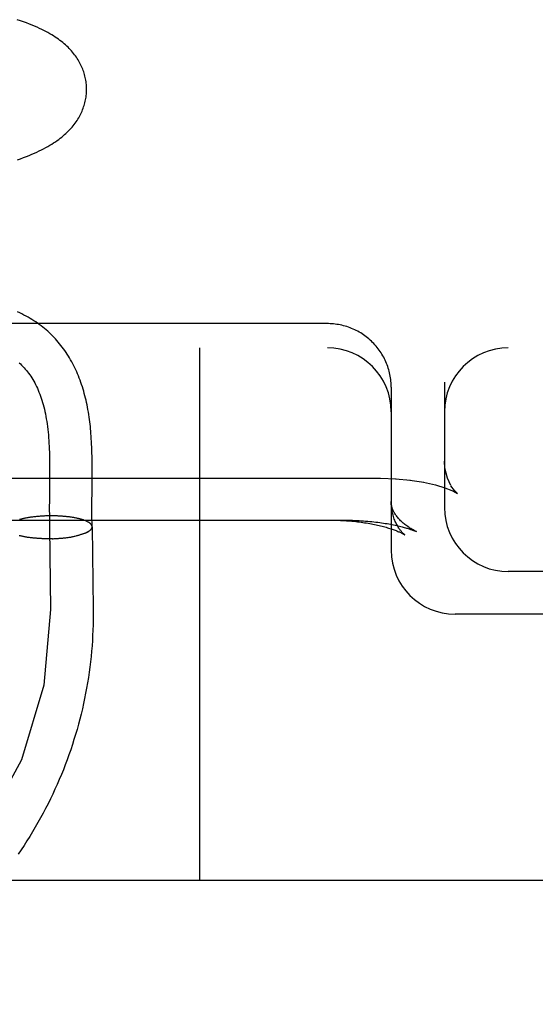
# Model space of a CAD drawing. Header units: inches. Extents: x 0 to 215, y 0 to 139.
# Tile 64 of 111: x 125.296 to 125.417, y 50.333 to 50.564. Entities that reach past the tile are written whole.
import ezdxf

# ---------------------------------------------------------------- set-up
doc = ezdxf.new("R2010")
doc.units = ezdxf.units.IN
doc.header["$LTSCALE"] = 11.804375
doc.header["$MEASUREMENT"] = 0
doc.linetypes.add('HIDDEN', pattern=[0.2, 0.1, -0.1])
doc.layers.add('DEFAULT_2', color=8, linetype='HIDDEN')

msp = doc.modelspace()

# ---------------------------------------------------------------- linework, layer by layer
at = {"layer": 'DEFAULT_2', "color": 8, "linetype": 'HIDDEN'}
for p, q in [((125.36852, 50.49245), (125.14767, 50.49245)), ((123.36352, 50.48678), (125.56852, 50.48678)), ((125.33852, 50.48678), (125.33852, 50.36178)), ((125.38322, 50.48048), (125.38314, 50.48087)), ((125.38348, 50.47853), (125.38345, 50.47892)), ((125.39602, 50.47869), (125.39602, 50.44928)), ((125.38352, 50.47753), (125.38352, 50.43928)), ((125.30326, 50.46015), (125.30327, 50.45869)), ((125.31327, 50.45839), (125.31326, 50.4599)), ((125.30327, 50.45722), (125.30326, 50.45498)), ((125.30327, 50.45869), (125.30327, 50.45722)), ((125.31327, 50.45685), (125.31327, 50.45839)), ((125.16102, 50.45617), (125.38102, 50.45617)), ((125.30326, 50.45498), (125.30322, 50.45123)), ((125.38102, 50.45617), (125.38471, 50.45605)), ((125.38452, 50.45607), (125.38807, 50.45573)), ((125.38793, 50.45575), (125.39119, 50.45523)), ((125.39392, 50.4546), (125.39613, 50.45392)), ((125.39613, 50.45392), (125.39777, 50.45327)), ((125.39774, 50.45328), (125.39865, 50.45284)), ((125.39863, 50.45285), (125.39873, 50.45279)), ((125.39871, 50.4528), (125.39908, 50.45258)), ((125.30322, 50.45123), (125.30321, 50.449)), ((125.31321, 50.44843), (125.31322, 50.44989)), ((125.30321, 50.449), (125.30322, 50.44737)), ((125.31322, 50.44705), (125.31321, 50.44843)), ((125.29638, 50.44653), (125.29619, 50.44647)), ((125.29654, 50.44657), (125.29634, 50.44651)), ((125.29669, 50.44661), (125.29649, 50.44655)), ((125.29685, 50.44664), (125.29665, 50.44659)), ((125.29701, 50.44668), (125.29681, 50.44663)), ((125.29718, 50.44672), (125.29697, 50.44667)), ((125.29735, 50.44675), (125.29713, 50.44671)), ((125.29752, 50.44679), (125.2973, 50.44674)), ((125.29769, 50.44682), (125.29747, 50.44678)), ((125.29787, 50.44686), (125.29764, 50.44681)), ((125.29804, 50.44689), (125.29781, 50.44684)), ((125.29822, 50.44692), (125.29799, 50.44687)), ((125.29841, 50.44695), (125.29816, 50.44691)), ((125.29859, 50.44698), (125.29834, 50.44694)), ((125.29878, 50.44701), (125.29853, 50.44697)), ((125.29897, 50.44703), (125.29871, 50.44699)), ((125.29916, 50.44706), (125.2989, 50.44702)), ((125.29935, 50.44708), (125.29908, 50.44705)), ((125.29954, 50.44711), (125.29928, 50.44707)), ((125.29974, 50.44713), (125.29947, 50.4471)), ((125.29994, 50.44715), (125.29966, 50.44712)), ((125.30013, 50.44717), (125.29986, 50.44714)), ((125.30033, 50.44719), (125.30005, 50.44716)), ((125.30054, 50.44721), (125.30025, 50.44718)), ((125.30074, 50.44723), (125.30045, 50.4472)), ((125.30094, 50.44724), (125.30065, 50.44722)), ((125.30115, 50.44726), (125.30085, 50.44723)), ((125.30135, 50.44727), (125.30105, 50.44725)), ((125.30156, 50.44728), (125.30126, 50.44726)), ((125.30177, 50.4473), (125.30146, 50.44728)), ((125.30197, 50.44731), (125.30167, 50.44729)), ((125.30218, 50.44732), (125.30187, 50.4473)), ((125.30239, 50.44732), (125.30208, 50.44731)), ((125.3026, 50.44733), (125.30229, 50.44732)), ((125.30281, 50.44734), (125.30249, 50.44732)), ((125.30302, 50.44734), (125.3027, 50.44733)), ((125.30323, 50.44734), (125.30291, 50.44733)), ((125.30344, 50.44735), (125.30312, 50.44734)), ((125.30365, 50.44735), (125.30332, 50.44734)), ((125.30386, 50.44735), (125.30353, 50.44734)), ((125.30407, 50.44734), (125.30374, 50.44734)), ((125.30428, 50.44734), (125.30395, 50.44734)), ((125.30449, 50.44734), (125.30416, 50.44734)), ((125.30469, 50.44733), (125.30436, 50.44734)), ((125.3049, 50.44733), (125.30457, 50.44733)), ((125.30511, 50.44732), (125.30478, 50.44733)), ((125.30531, 50.44731), (125.30498, 50.44732)), ((125.30552, 50.4473), (125.30519, 50.44731)), ((125.30572, 50.44729), (125.30539, 50.4473)), ((125.30593, 50.44728), (125.30559, 50.44729)), ((125.30613, 50.44727), (125.30579, 50.44728)), ((125.30633, 50.44725), (125.30599, 50.44727)), ((125.30653, 50.44724), (125.30619, 50.44726)), ((125.30673, 50.44722), (125.30639, 50.44724)), ((125.30692, 50.4472), (125.30659, 50.44723)), ((125.30698, 50.44719), (125.30678, 50.44721)), ((125.30717, 50.44717), (125.30692, 50.4472)), ((125.30736, 50.44715), (125.30712, 50.44718)), ((125.30755, 50.44713), (125.30731, 50.44716)), ((125.30774, 50.44711), (125.3075, 50.44714)), ((125.30792, 50.44709), (125.30769, 50.44712)), ((125.30811, 50.44706), (125.30788, 50.4471)), ((125.30829, 50.44704), (125.30806, 50.44707)), ((125.30846, 50.44701), (125.30825, 50.44705)), ((125.30864, 50.44698), (125.30843, 50.44702)), ((125.30882, 50.44696), (125.3086, 50.44699)), ((125.30899, 50.44693), (125.30878, 50.44696)), ((125.30916, 50.4469), (125.30896, 50.44694)), ((125.30932, 50.44686), (125.30913, 50.4469)), ((125.30949, 50.44683), (125.3093, 50.44687)), ((125.30965, 50.4468), (125.30946, 50.44684)), ((125.30981, 50.44676), (125.30962, 50.44681)), ((125.30996, 50.44673), (125.30979, 50.44677)), ((125.30327, 50.44467), (125.30351, 50.4254)), ((125.31224, 50.44359), (125.31152, 50.44325)), ((125.31327, 50.44479), (125.31351, 50.42552)), ((125.38873, 50.44395), (125.38942, 50.44366)), ((125.29649, 50.44262), (125.29627, 50.44266)), ((125.29665, 50.44258), (125.29642, 50.44263)), ((125.2968, 50.44255), (125.29657, 50.44259)), ((125.29696, 50.44251), (125.29672, 50.44256)), ((125.29712, 50.44248), (125.29688, 50.44252)), ((125.29729, 50.44245), (125.29704, 50.44249)), ((125.29745, 50.44242), (125.2972, 50.44246)), ((125.29762, 50.44239), (125.29737, 50.44243)), ((125.29779, 50.44236), (125.29753, 50.4424)), ((125.29797, 50.44233), (125.2977, 50.44237)), ((125.29814, 50.4423), (125.29787, 50.44234)), ((125.29832, 50.44228), (125.29805, 50.44231)), ((125.2985, 50.44225), (125.29823, 50.44229)), ((125.29869, 50.44223), (125.2984, 50.44226)), ((125.29887, 50.44221), (125.29858, 50.44224)), ((125.29906, 50.44219), (125.29877, 50.44221)), ((125.29924, 50.44217), (125.29895, 50.44219)), ((125.29943, 50.44215), (125.29914, 50.44217)), ((125.29963, 50.44213), (125.29933, 50.44215)), ((125.29982, 50.44211), (125.29952, 50.44213)), ((125.30001, 50.44209), (125.29971, 50.44211)), ((125.30021, 50.44208), (125.2999, 50.4421)), ((125.30041, 50.44206), (125.30009, 50.44208)), ((125.30061, 50.44205), (125.30029, 50.44207)), ((125.30081, 50.44204), (125.30049, 50.44205)), ((125.30101, 50.44203), (125.30068, 50.44204)), ((125.30121, 50.44202), (125.30088, 50.44203)), ((125.30141, 50.44201), (125.30108, 50.44202)), ((125.30161, 50.442), (125.30128, 50.44201)), ((125.30182, 50.442), (125.30149, 50.442)), ((125.30202, 50.44199), (125.30169, 50.442)), ((125.30223, 50.44199), (125.30189, 50.44199)), ((125.30243, 50.44199), (125.30209, 50.44199)), ((125.30264, 50.44198), (125.3023, 50.44198)), ((125.30285, 50.44198), (125.3025, 50.44198)), ((125.30305, 50.44198), (125.30271, 50.44198)), ((125.30326, 50.44199), (125.30291, 50.44198)), ((125.30347, 50.44199), (125.30312, 50.44198)), ((125.30367, 50.44199), (125.30332, 50.44198)), ((125.30388, 50.442), (125.30353, 50.44199)), ((125.30394, 50.442), (125.30373, 50.44199)), ((125.30388, 50.442), (125.30414, 50.442)), ((125.30408, 50.442), (125.30435, 50.44201)), ((125.30429, 50.44201), (125.30455, 50.44202)), ((125.3045, 50.44202), (125.30476, 50.44203)), ((125.3047, 50.44203), (125.30496, 50.44204)), ((125.3049, 50.44204), (125.30516, 50.44205)), ((125.30511, 50.44205), (125.30536, 50.44207)), ((125.30531, 50.44207), (125.30556, 50.44208)), ((125.30551, 50.44208), (125.30576, 50.4421)), ((125.30571, 50.4421), (125.30596, 50.44211)), ((125.30591, 50.44211), (125.30616, 50.44213)), ((125.30611, 50.44213), (125.30635, 50.44215)), ((125.30631, 50.44215), (125.30655, 50.44217)), ((125.3065, 50.44217), (125.30674, 50.44219)), ((125.3067, 50.44219), (125.30693, 50.44221)), ((125.30689, 50.44221), (125.30712, 50.44223)), ((125.30708, 50.44223), (125.30731, 50.44226)), ((125.30727, 50.44226), (125.3075, 50.44228)), ((125.30746, 50.44228), (125.30768, 50.44231)), ((125.30765, 50.44231), (125.30787, 50.44234)), ((125.30783, 50.44234), (125.30805, 50.44236)), ((125.30802, 50.44236), (125.30823, 50.44239)), ((125.3082, 50.44239), (125.30841, 50.44242)), ((125.30838, 50.44242), (125.30858, 50.44245)), ((125.30855, 50.44245), (125.30875, 50.44249)), ((125.30873, 50.44248), (125.30892, 50.44252)), ((125.3089, 50.44252), (125.30909, 50.44255)), ((125.30907, 50.44255), (125.30926, 50.44259)), ((125.30924, 50.44259), (125.3094, 50.44262)), ((125.56852, 50.43428), (125.41102, 50.43428)), ((125.31351, 50.42552), (125.31352, 50.42428)), ((125.56852, 50.42428), (125.39852, 50.42428)), ((125.67852, 50.36178), (123.36352, 50.36178))]:
    msp.add_line(p, q, dxfattribs=at)
for points in [[(125.31196, 50.54759), (125.31196, 50.54788), (125.31194, 50.54821), (125.31192, 50.54855), (125.31188, 50.54888), (125.31184, 50.54922), (125.31179, 50.54955), (125.31173, 50.54988), (125.31166, 50.55021), (125.31158, 50.55054), (125.31149, 50.55087), (125.3114, 50.55119), (125.3113, 50.55152), (125.31118, 50.55184), (125.31106, 50.55216), (125.31093, 50.55248), (125.31079, 50.55279), (125.31065, 50.55311), (125.31049, 50.55342), (125.31033, 50.55373), (125.31015, 50.55404), (125.30997, 50.55435), (125.30977, 50.55465), (125.30957, 50.55495), (125.30936, 50.55525), (125.30914, 50.55555), (125.30891, 50.55585), (125.30867, 50.55614), (125.30842, 50.55643), (125.30816, 50.55672), (125.30789, 50.557), (125.30761, 50.55728), (125.30732, 50.55756), (125.30702, 50.55783), (125.30671, 50.55811), (125.30639, 50.55838), (125.30605, 50.55864), (125.30571, 50.55891), (125.30535, 50.55917), (125.30498, 50.55943), (125.3046, 50.55969), (125.3042, 50.55995), (125.30378, 50.5602), (125.30335, 50.56046), (125.3029, 50.56072), (125.30243, 50.56097), (125.30194, 50.56123), (125.30143, 50.56148), (125.3009, 50.56173), (125.30035, 50.56199), (125.29977, 50.56224), (125.29916, 50.56249), (125.29853, 50.56274), (125.29786, 50.563), (125.29716, 50.56326), (125.29643, 50.56351), (125.29568, 50.56376)], [(125.29574, 50.53089), (125.29647, 50.53115), (125.29717, 50.53141), (125.29784, 50.53166), (125.29848, 50.53192), (125.2991, 50.53218), (125.2997, 50.53244), (125.30027, 50.5327), (125.30083, 50.53296), (125.30136, 50.53322), (125.30188, 50.53349), (125.30238, 50.53376), (125.30287, 50.53403), (125.30333, 50.5343), (125.30378, 50.53457), (125.30421, 50.53485), (125.30463, 50.53512), (125.30503, 50.5354), (125.30541, 50.53567), (125.30578, 50.53595), (125.30614, 50.53623), (125.30648, 50.53652), (125.30681, 50.5368), (125.30713, 50.53709), (125.30744, 50.53738), (125.30774, 50.53768), (125.30803, 50.53798), (125.30831, 50.53828), (125.30857, 50.53858), (125.30882, 50.53889), (125.30907, 50.5392), (125.3093, 50.5395), (125.30952, 50.53981), (125.30973, 50.54012), (125.30992, 50.54043), (125.31011, 50.54074), (125.31029, 50.54106), (125.31046, 50.54137), (125.31062, 50.54168), (125.31077, 50.542), (125.31091, 50.54232), (125.31104, 50.54264), (125.31117, 50.54297), (125.31128, 50.54329), (125.31139, 50.54362), (125.31148, 50.54395), (125.31157, 50.54428), (125.31165, 50.54461), (125.31172, 50.54494), (125.31178, 50.54528), (125.31183, 50.54561), (125.31188, 50.54595), (125.31191, 50.54629), (125.31194, 50.54662), (125.31196, 50.54696), (125.31196, 50.5473), (125.31196, 50.54759)], [(125.31326, 50.4599), (125.31325, 50.46065), (125.31324, 50.46138), (125.31323, 50.46209), (125.31321, 50.4628), (125.31318, 50.46349), (125.31315, 50.46416), (125.31312, 50.46481), (125.31308, 50.46545), (125.31304, 50.46606), (125.313, 50.46665), (125.31295, 50.46722), (125.3129, 50.46777), (125.31285, 50.46831), (125.31279, 50.46885), (125.31273, 50.46939), (125.31265, 50.46996), (125.31257, 50.47054), (125.31248, 50.47113), (125.31239, 50.47171), (125.31229, 50.47228), (125.31218, 50.47284), (125.31207, 50.47339), (125.31196, 50.47393), (125.31184, 50.47447), (125.31171, 50.475), (125.31157, 50.47553), (125.31143, 50.47606), (125.31129, 50.47659), (125.31113, 50.47711), (125.31097, 50.47763), (125.3108, 50.47815), (125.31062, 50.47866), (125.31044, 50.47917), (125.31025, 50.47967), (125.31005, 50.48017), (125.30985, 50.48066), (125.30964, 50.48115), (125.30942, 50.48163), (125.3092, 50.48211), (125.30896, 50.48258), (125.30872, 50.48304), (125.30848, 50.4835), (125.30822, 50.48395), (125.30796, 50.4844), (125.3077, 50.48484), (125.30742, 50.48527), (125.30714, 50.4857), (125.30685, 50.48612), (125.30656, 50.48653), (125.30626, 50.48694), (125.30595, 50.48734), (125.30563, 50.48774), (125.30531, 50.48812), (125.30498, 50.4885), (125.30464, 50.48888), (125.3043, 50.48925), (125.30395, 50.48961), (125.30359, 50.48996), (125.30322, 50.49031), (125.30285, 50.49065), (125.30247, 50.49099), (125.30208, 50.49132), (125.30168, 50.49164), (125.30128, 50.49195), (125.30086, 50.49226), (125.30045, 50.49256), (125.30002, 50.49285), (125.29958, 50.49314), (125.29914, 50.49342), (125.29868, 50.49369), (125.29822, 50.49396), (125.29775, 50.49422), (125.29726, 50.49447), (125.29677, 50.49472), (125.29626, 50.49496), (125.29575, 50.49519)], [(125.38352, 50.47753), (125.38352, 50.47774), (125.38351, 50.47813), (125.38348, 50.47853), (125.38345, 50.47892), (125.38341, 50.47932), (125.38336, 50.47971), (125.38329, 50.4801), (125.38322, 50.48049), (125.38314, 50.48087), (125.38304, 50.48126), (125.38294, 50.48164), (125.38282, 50.48202), (125.3827, 50.48239), (125.38257, 50.48276), (125.38242, 50.48313), (125.38227, 50.4835), (125.3821, 50.48386), (125.38193, 50.48421), (125.38175, 50.48456), (125.38156, 50.48491), (125.38135, 50.48525), (125.38114, 50.48559), (125.38092, 50.48592), (125.3807, 50.48624), (125.38046, 50.48656), (125.38021, 50.48687), (125.37996, 50.48718), (125.3797, 50.48748), (125.37943, 50.48777), (125.37915, 50.48805), (125.37887, 50.48833), (125.37858, 50.4886), (125.37828, 50.48886), (125.37797, 50.48912), (125.37766, 50.48936), (125.37734, 50.4896), (125.37701, 50.48983), (125.37668, 50.49005), (125.37635, 50.49026), (125.376, 50.49046), (125.37565, 50.49065), (125.3753, 50.49084), (125.37494, 50.49101), (125.37458, 50.49118), (125.37421, 50.49133), (125.37384, 50.49148), (125.37347, 50.49162), (125.37309, 50.49174), (125.3727, 50.49186), (125.37232, 50.49196), (125.37193, 50.49206), (125.37154, 50.49214), (125.37115, 50.49222), (125.37075, 50.49228), (125.37036, 50.49234), (125.36996, 50.49238), (125.36956, 50.49241), (125.36916, 50.49244), (125.36876, 50.49245), (125.36852, 50.49245)], [(125.29611, 50.48326), (125.29641, 50.48299), (125.29671, 50.4827), (125.297, 50.48241), (125.29728, 50.48211), (125.29756, 50.4818), (125.29783, 50.48147), (125.2981, 50.48114), (125.29836, 50.4808), (125.29861, 50.48045), (125.29886, 50.48009), (125.2991, 50.47972), (125.29933, 50.47934), (125.29956, 50.47896), (125.29978, 50.47856), (125.3, 50.47815), (125.30021, 50.47773), (125.30041, 50.47729), (125.3006, 50.47685), (125.30079, 50.4764), (125.30097, 50.47594), (125.30115, 50.47547), (125.30132, 50.47498), (125.30148, 50.47449), (125.30163, 50.47398), (125.30178, 50.47346), (125.30192, 50.47293), (125.30205, 50.47239), (125.30218, 50.47184), (125.3023, 50.47128), (125.30241, 50.4707), (125.30251, 50.47012), (125.30261, 50.46952), (125.3027, 50.46891), (125.30279, 50.46828), (125.30286, 50.46765), (125.30293, 50.467), (125.30299, 50.46634), (125.30304, 50.46569), (125.30309, 50.46503), (125.30313, 50.46436), (125.30316, 50.46368), (125.30319, 50.46299), (125.30322, 50.46229), (125.30323, 50.46158), (125.30325, 50.46087), (125.30326, 50.46015)], [(125.38341, 50.47931), (125.38336, 50.47971), (125.3833, 50.4801)], [(125.39673, 50.45619), (125.39613, 50.45857), (125.39602, 50.46015)], [(125.39756, 50.45444), (125.39671, 50.45623), (125.39612, 50.45869), (125.39602, 50.46014)], [(125.31322, 50.44989), (125.31325, 50.45372), (125.31327, 50.45685)], [(125.39111, 50.45524), (125.3939, 50.4546), (125.39615, 50.45391)], [(125.39893, 50.4527), (125.39838, 50.45327), (125.39756, 50.45443)], [(125.39908, 50.45258), (125.39891, 50.45272), (125.39836, 50.4533)], [(125.38942, 50.44366), (125.38919, 50.44378), (125.38892, 50.44391), (125.38866, 50.44406), (125.3884, 50.4442), (125.38815, 50.44435), (125.3879, 50.4445), (125.38766, 50.44466), (125.38742, 50.44482), (125.38719, 50.44498), (125.38697, 50.44514), (125.38674, 50.44531), (125.38653, 50.44549), (125.38632, 50.44566), (125.38612, 50.44584), (125.38592, 50.44602), (125.38573, 50.4462), (125.38555, 50.44638), (125.38538, 50.44657), (125.38521, 50.44676), (125.38505, 50.44694), (125.3849, 50.44713), (125.38476, 50.44732), (125.38462, 50.44751), (125.3845, 50.4477), (125.38438, 50.44788), (125.38427, 50.44807), (125.38417, 50.44825), (125.38408, 50.44843), (125.38399, 50.44861), (125.38391, 50.44879), (125.38384, 50.44897), (125.38378, 50.44915), (125.38373, 50.44932), (125.38368, 50.4495), (125.38363, 50.44967), (125.3836, 50.44985), (125.38357, 50.45002), (125.38355, 50.4502), (125.38353, 50.45038), (125.38352, 50.45056), (125.38352, 50.45072)], [(125.3867, 50.44291), (125.3867, 50.4429), (125.38671, 50.4429), (125.3867, 50.4429), (125.38669, 50.44291), (125.38667, 50.44292), (125.38665, 50.44294), (125.38661, 50.44297), (125.38657, 50.44301), (125.38653, 50.44305), (125.38647, 50.4431), (125.38641, 50.44315), (125.38635, 50.44321), (125.38628, 50.44329), (125.3862, 50.44337), (125.38612, 50.44345), (125.38603, 50.44355), (125.38594, 50.44366), (125.38584, 50.44377), (125.38574, 50.4439), (125.38564, 50.44403), (125.38553, 50.44418), (125.38542, 50.44433), (125.38531, 50.4445), (125.38519, 50.44468), (125.38507, 50.44488), (125.38496, 50.44508), (125.38484, 50.4453), (125.38472, 50.44553), (125.3846, 50.44578), (125.38448, 50.44604), (125.38436, 50.44631), (125.38425, 50.4466), (125.38415, 50.4469), (125.38404, 50.44721), (125.38395, 50.44753), (125.38386, 50.44787), (125.38378, 50.44822), (125.38371, 50.44857), (125.38365, 50.44893), (125.3836, 50.44931), (125.38356, 50.44969), (125.38354, 50.45007), (125.38352, 50.45046), (125.38352, 50.45072)], [(125.14802, 50.44636), (125.37238, 50.44636), (125.37291, 50.44636), (125.37343, 50.44635), (125.37395, 50.44633), (125.37446, 50.44632), (125.37498, 50.4463), (125.37549, 50.44627), (125.376, 50.44624), (125.3765, 50.44621), (125.377, 50.44618), (125.3775, 50.44614), (125.37799, 50.4461), (125.37848, 50.44605), (125.37896, 50.446), (125.37943, 50.44595), (125.3799, 50.4459), (125.38036, 50.44584), (125.38081, 50.44578), (125.38126, 50.44572), (125.38169, 50.44565), (125.38211, 50.44559), (125.38253, 50.44552), (125.38294, 50.44545), (125.38333, 50.44537), (125.38372, 50.4453), (125.38409, 50.44523), (125.38445, 50.44515), (125.3848, 50.44508), (125.38514, 50.445), (125.38546, 50.44493), (125.38577, 50.44485), (125.38606, 50.44478), (125.38634, 50.44471), (125.3866, 50.44464), (125.38685, 50.44457), (125.38708, 50.4445), (125.38731, 50.44443), (125.38752, 50.44437), (125.38772, 50.44431), (125.3879, 50.44425), (125.38807, 50.44419), (125.38824, 50.44413), (125.38839, 50.44408), (125.38853, 50.44403), (125.38866, 50.44398), (125.38873, 50.44395)], [(125.30322, 50.44737), (125.30322, 50.44656), (125.30324, 50.44576), (125.30325, 50.44497), (125.30327, 50.44418)], [(125.31248, 50.44581), (125.3124, 50.44586), (125.31231, 50.44591), (125.31222, 50.44596), (125.31212, 50.44601), (125.31202, 50.44606), (125.31192, 50.44611), (125.31181, 50.44616), (125.3117, 50.4462), (125.31159, 50.44625), (125.31147, 50.44629), (125.31135, 50.44634), (125.31122, 50.44638), (125.31109, 50.44642), (125.31096, 50.44647), (125.31083, 50.44651), (125.31069, 50.44655), (125.31054, 50.44659), (125.3104, 50.44663), (125.31025, 50.44666), (125.3101, 50.4467), (125.30994, 50.44674)], [(125.31326, 50.4448), (125.31326, 50.44484), (125.31325, 50.4449), (125.31324, 50.44496), (125.31322, 50.44501), (125.3132, 50.44507), (125.31318, 50.44512), (125.31315, 50.44518), (125.31312, 50.44523), (125.31308, 50.44529), (125.31304, 50.44534), (125.31299, 50.44539), (125.31294, 50.44545), (125.31289, 50.4455), (125.31283, 50.44555), (125.31277, 50.44561), (125.3127, 50.44566), (125.31263, 50.44571), (125.31255, 50.44576), (125.31247, 50.44581), (125.31239, 50.44586)], [(125.31327, 50.44479), (125.31326, 50.44484), (125.31326, 50.4449), (125.31325, 50.44495), (125.31323, 50.44501), (125.31321, 50.44506), (125.31319, 50.44512), (125.31316, 50.44517), (125.31313, 50.44523), (125.31309, 50.44528), (125.31305, 50.44534)], [(125.31326, 50.4448), (125.31325, 50.44516), (125.31324, 50.44576), (125.31323, 50.4464), (125.31322, 50.44705)], [(125.36936, 50.44636), (125.36981, 50.44636), (125.37027, 50.44635), (125.37073, 50.44634), (125.37118, 50.44632), (125.37163, 50.4463), (125.37208, 50.44628), (125.37253, 50.44625), (125.37298, 50.44622), (125.37342, 50.44619), (125.37386, 50.44615), (125.3743, 50.44612), (125.37474, 50.44607), (125.37517, 50.44603), (125.3756, 50.44598), (125.37602, 50.44592), (125.37644, 50.44587), (125.37686, 50.44581), (125.37727, 50.44575), (125.37767, 50.44569), (125.37807, 50.44562), (125.37846, 50.44555), (125.37885, 50.44548), (125.37923, 50.4454), (125.37961, 50.44533), (125.37997, 50.44525), (125.38033, 50.44517), (125.38069, 50.44509), (125.38103, 50.44501), (125.38137, 50.44492), (125.3817, 50.44484), (125.38202, 50.44475), (125.38233, 50.44466), (125.38263, 50.44457), (125.38292, 50.44449), (125.3832, 50.4444), (125.38347, 50.44431), (125.38373, 50.44422), (125.38398, 50.44414), (125.38422, 50.44405), (125.38445, 50.44396), (125.38467, 50.44388), (125.38487, 50.4438), (125.38507, 50.44372), (125.38525, 50.44364), (125.38543, 50.44357), (125.38559, 50.44349), (125.38574, 50.44343), (125.38588, 50.44336), (125.386, 50.4433), (125.38612, 50.44324), (125.38622, 50.44318), (125.38632, 50.44313), (125.3864, 50.44309), (125.38647, 50.44305), (125.38653, 50.44301), (125.38659, 50.44298), (125.38663, 50.44295), (125.38666, 50.44293), (125.38668, 50.44291), (125.3867, 50.44291)], [(125.31152, 50.44325), (125.3114, 50.4432), (125.31128, 50.44316), (125.31116, 50.44311), (125.31103, 50.44307), (125.3109, 50.44302), (125.31076, 50.44298), (125.31063, 50.44294), (125.31049, 50.44289), (125.31034, 50.44285), (125.3102, 50.44281), (125.31005, 50.44277), (125.30989, 50.44273), (125.30974, 50.4427), (125.30958, 50.44266), (125.30942, 50.44262)], [(125.31152, 50.44325), (125.31163, 50.4433), (125.31174, 50.44334), (125.31185, 50.44339)], [(125.31195, 50.44344), (125.31205, 50.44349), (125.31215, 50.44354), (125.31224, 50.44359)], [(125.31224, 50.44359), (125.31233, 50.44364), (125.31242, 50.44369), (125.3125, 50.44375), (125.31258, 50.4438), (125.31265, 50.44385), (125.31272, 50.44391), (125.31279, 50.44396), (125.31285, 50.44401), (125.3129, 50.44407), (125.31296, 50.44412), (125.31301, 50.44418), (125.31305, 50.44423), (125.31309, 50.44429), (125.31313, 50.44434), (125.31316, 50.4444), (125.31319, 50.44445), (125.31321, 50.44451), (125.31323, 50.44457), (125.31324, 50.44462), (125.31325, 50.44468), (125.31326, 50.44473), (125.31326, 50.44479), (125.31326, 50.4448)], [(125.31285, 50.44401), (125.31291, 50.44407), (125.31296, 50.44412), (125.31301, 50.44417), (125.31305, 50.44423), (125.31309, 50.44428), (125.31313, 50.44434), (125.31316, 50.44439), (125.31319, 50.44445), (125.31321, 50.4445), (125.31323, 50.44456), (125.31325, 50.44462), (125.31326, 50.44467), (125.31326, 50.44473), (125.31327, 50.44478)], [(125.29634, 50.44265), (125.29612, 50.4427)], [(125.30351, 50.4254), (125.30193, 50.4076), (125.29666, 50.39014), (125.2881, 50.3743), (125.27628, 50.36013), (125.26205, 50.34867), (125.24549, 50.33997), (125.22778, 50.33465), (125.20902, 50.33275), (125.19055, 50.3344), (125.17247, 50.3396), (125.15608, 50.34796), (125.14146, 50.35945), (125.12967, 50.37323), (125.12075, 50.38925), (125.11536, 50.40634), (125.11352, 50.4246)], [(125.31352, 50.42428), (125.31351, 50.42304), (125.31349, 50.42179), (125.31345, 50.42055), (125.31339, 50.41931), (125.31332, 50.41807), (125.31324, 50.41683), (125.31313, 50.41559), (125.31302, 50.41435), (125.31288, 50.41311), (125.31273, 50.41188), (125.31257, 50.41064), (125.31239, 50.40941), (125.31219, 50.40818), (125.31198, 50.40696), (125.31175, 50.40573), (125.31151, 50.40451), (125.31125, 50.40329), (125.31098, 50.40208), (125.31069, 50.40086), (125.31038, 50.39966), (125.31006, 50.39845), (125.30973, 50.39725), (125.30938, 50.39605), (125.30901, 50.39486), (125.30863, 50.39367), (125.30824, 50.39249), (125.30783, 50.39131), (125.3074, 50.39013), (125.30696, 50.38896), (125.30651, 50.3878), (125.30604, 50.38664), (125.30555, 50.38549), (125.30505, 50.38434), (125.30454, 50.3832), (125.30401, 50.38207), (125.30347, 50.38094), (125.30291, 50.37982), (125.30234, 50.3787), (125.30176, 50.37759), (125.30116, 50.37649), (125.30055, 50.37539), (125.29992, 50.37431), (125.29928, 50.37323), (125.29863, 50.37215), (125.29796, 50.37109), (125.29728, 50.37003), (125.29658, 50.36899), (125.29587, 50.36794)]]:
    msp.add_lwpolyline(points, dxfattribs=at)
for centre, start, end in [((125.36852, 50.47178), 0, 90), ((125.41102, 50.47178), 90, 180), ((125.41102, 50.44928), 180, 270), ((125.39852, 50.43928), 180, 270)]:
    msp.add_arc(centre, 0.015, start, end, dxfattribs=at)

doc.saveas('drawing.dxf')
